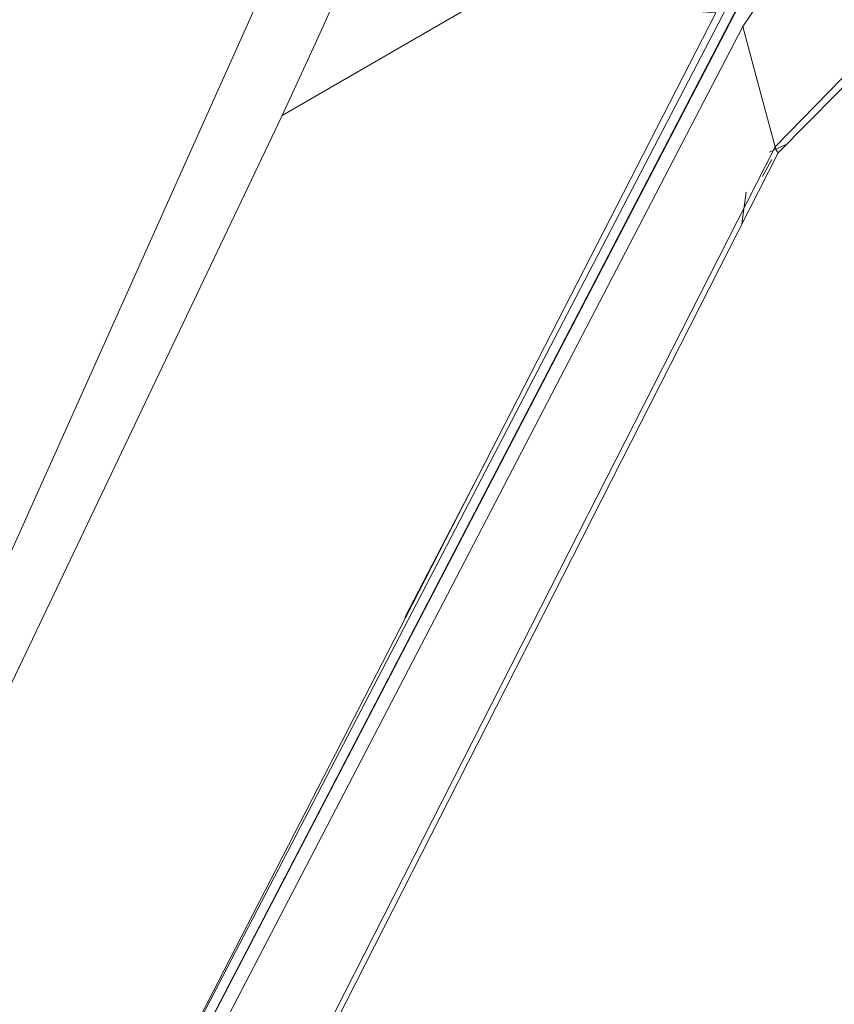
# Model space of a CAD drawing. Header units: millimetres. Extents: x 37081 to 77972, y -4495 to 22354.
# Tile 82 of 109: x 64202 to 64242, y 15353 to 15401. Entities that reach past the tile are written whole.
import ezdxf

# ---------------------------------------------------------------- set-up
doc = ezdxf.new("R2010")
doc.units = ezdxf.units.MM
doc.layers.add('G-XREF-____-OTLN', color=8, linetype='Continuous', lineweight=9)
doc.layers.add('M-EQPM-____-OTLN', color=50, linetype='Continuous', lineweight=20)

# ---------------------------------------------------------------- blocks, each defined once
blk = doc.blocks.new('City Class FR - City Class F_iam-1595380-_3D_ копия 2 копия 1')
at = {"layer": 'G-XREF-____-OTLN'}
for p, q in [((5608.227, 15402.94), (5576.493, 15341.929)), ((5576.798, 15341.506), (5608.532, 15402.517)), ((5608.558, 15402.523), (5576.824, 15341.512)), ((5614.027, 15398.819), (5609.649, 15394.349)), ((5609.386, 15394.085), (5610.138, 15394.433)), ((5609.037, 15392.888), (5609.489, 15393.718)), ((5608.032, 15390.589), (5608.238, 15392.133)), ((5591.61, 15371.417), (5595.631, 15379.147))]:
    blk.add_line(p, q, dxfattribs=at)
for points in [[(5545.148, 15318.959, 0), (5570.333, 15369.949, 0), (5593.151, 15420.859, 0)], [(5608.079, 15400.203, 0), (5609.817, 15402.784, 0), (5611.956, 15404.651, 0), (5614.404, 15405.725, 0), (5617.057, 15405.96, 0), (5619.796, 15405.345, 0)], [(5589.018, 15403.292, 0), (5587.34, 15399.575, 0), (5585.644, 15395.861, 0)], [(5606.759, 15400.867, 0), (5595.764, 15401.737, 0), (5585.644, 15395.861, 0)], [(5606.759, 15400.867, 0), (5591.671, 15371.42, 0), (5580.823, 15350.357, 0)], [(5608.079, 15400.203, 0), (5592.212, 15369.698, 0), (5576.345, 15339.193, 0)], [(5609.649, 15394.349, 0), (5608.864, 15397.276, 0), (5608.079, 15400.203, 0)], [(5619.688, 15398.376, 0), (5614.07, 15398.372, 0), (5609.811, 15394.048, 0)], [(5585.644, 15395.861, 0), (5566.634, 15356.05, 0), (5546.44, 15316.081, 0)], [(5587.74, 15351.263, 0), (5598.694, 15372.806, 0), (5609.649, 15394.349, 0)], [(5609.811, 15394.048, 0), (5609.711, 15394.198, 0), (5609.649, 15394.349, 0)], [(5609.811, 15394.048, 0), (5598.829, 15372.472, 0), (5587.848, 15350.895, 0)]]:
    blk.add_polyline3d(points, dxfattribs=at)
blk = doc.blocks.new('City Class FR - City Class 25 FR-1553726-_3D_ копия 2 копия 1')
blk.add_blockref('City Class FR - City Class F_iam-1595380-_3D_ копия 2 копия 1', (0, 0))

msp = doc.modelspace()

# ---------------------------------------------------------------- block references
at = {"layer": 'M-EQPM-____-OTLN'}
msp.add_blockref('City Class FR - City Class 25 FR-1553726-_3D_ копия 2 копия 1', (58629.101, 0), dxfattribs=at)

doc.saveas('drawing.dxf')
